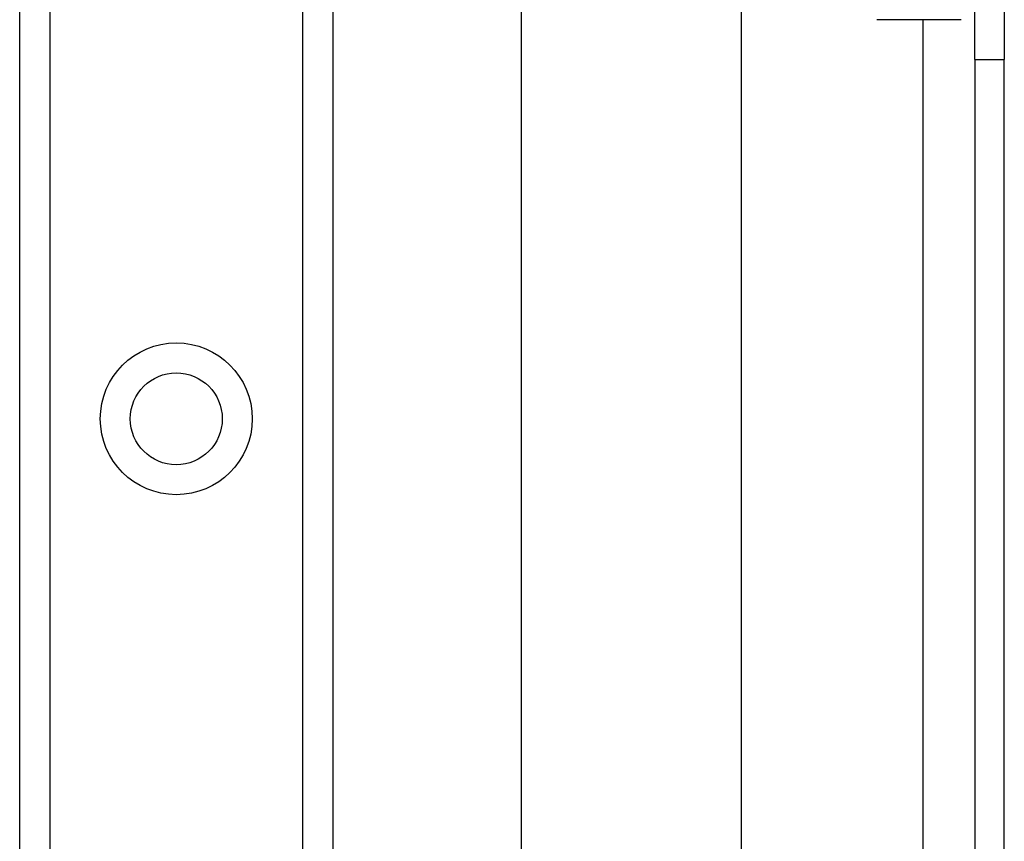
# Model space of a CAD drawing. Header units: inches. Extents: x 3.4 to 82.4, y 3.9 to 45.4.
# Tile 47 of 79: x 13.5 to 15.3, y 24.5 to 25.9. Entities that reach past the tile are written whole.
import ezdxf

# ---------------------------------------------------------------- set-up
doc = ezdxf.new("R2010")
doc.units = ezdxf.units.IN
doc.header["$MEASUREMENT"] = 0
doc.layers.add('Visible Edges(ANSI)', color=7, linetype='Continuous', lineweight=25)
doc.layers.add('Visible Tangent Edges(ANSI)', color=7, linetype='Continuous', lineweight=25)

msp = doc.modelspace()

# ---------------------------------------------------------------- linework, layer by layer
at = {"layer": 'Visible Edges(ANSI)'}
for p, q in [((13.5048, 9.1341), (13.5048, 30.4569)), ((14.0668, 30.4569), (14.0668, 9.1341)), ((14.4056, 12.5789), (14.4056, 27.0121)), ((14.7993, 26.197), (14.7993, 13.394)), ((15.2188, 25.854), (15.2188, 26.166)), ((15.2718, 26.166), (15.2718, 25.854)), ((15.1946, 25.9253), (15.043, 25.9253)), ((15.2188, 25.854), (15.2188, 13.737)), ((15.2718, 13.737), (15.2718, 25.854))]:
    msp.add_line(p, q, dxfattribs=at)
msp.add_circle((13.7858, 25.2089), 0.0825, dxfattribs=at)
at = {"layer": 'Visible Tangent Edges(ANSI)'}
for p, q in [((13.5586, 30.4569), (13.5586, 9.1341)), ((14.0129, 9.1341), (14.0129, 30.4569)), ((15.1258, 25.9253), (15.1258, 13.6657)), ((15.2188, 25.854), (15.2718, 25.854))]:
    msp.add_line(p, q, dxfattribs=at)
msp.add_circle((13.7858, 25.2089), 0.1363, dxfattribs=at)

doc.saveas('drawing.dxf')
